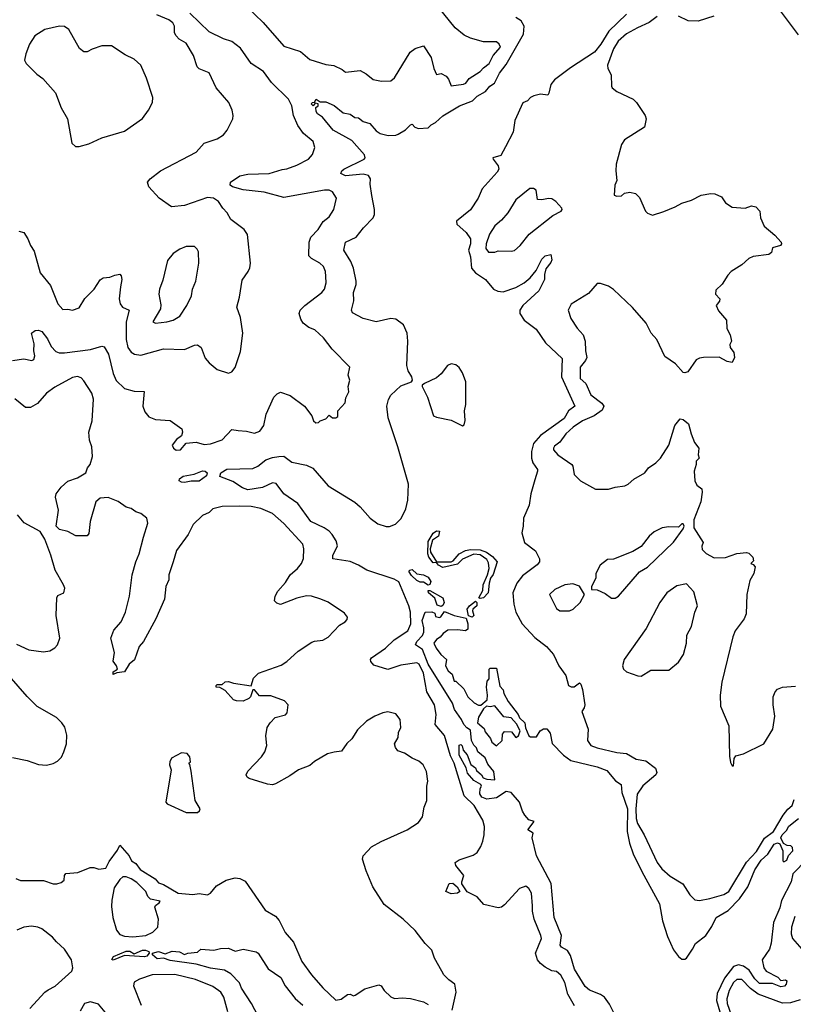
# Model space of a CAD drawing. Extents: x 1954678 to 2060275, y 904822 to 1016299.
# Tile 125 of 256: x 2029849 to 2034612, y 934421 to 940485. Entities that reach past the tile are written whole.
import ezdxf

# ---------------------------------------------------------------- set-up
doc = ezdxf.new("R2010")
doc.units = 0

msp = doc.modelspace()

# ---------------------------------------------------------------- linework, layer by layer
at = {"layer": '0CON20XD'}
for points in [[(2034645, 940392.5), (2034485, 940608)], [(2029805, 938385.8), (2029875, 938395.7), (2029923.9, 938386.1), (2029937, 938393), (2029942.5, 938415), (2029935.8, 938445.8), (2029938.8, 938488.8), (2029922.5, 938555), (2029945, 938570), (2029965, 938573.3), (2029985, 938563.8), (2030020.2, 938520.2), (2030042.6, 938472.6), (2030071.3, 938441.3), (2030092.6, 938432.6), (2030125, 938433.3), (2030285, 938452.7), (2030355, 938474.4), (2030370.2, 938470.2), (2030395.3, 938425), (2030424.2, 938305), (2030443.5, 938263.5), (2030495, 938213.1), (2030555, 938197.1), (2030615.8, 938195), (2030606.9, 938105), (2030620.7, 938070.7), (2030645, 938038.8), (2030685, 938022), (2030775, 938016), (2030848, 937965), (2030852, 937945), (2030845, 937922.5), (2030815, 937900), (2030787.5, 937865), (2030796.7, 937845), (2030813.2, 937833.2), (2030840, 937835), (2030875, 937876), (2030935, 937883.1), (2030985, 937869.4), (2031025, 937873.3), (2031095, 937898.1), (2031155, 937960), (2031195, 937954.3), (2031245, 937950.8), (2031295, 937939.2), (2031328.3, 937951.7), (2031351.9, 937985), (2031367.8, 938055), (2031415, 938160), (2031435, 938181.2), (2031455, 938190), (2031515, 938171.2), (2031602, 938105), (2031648.8, 938045), (2031657.5, 938015), (2031672.3, 938002.3), (2031690, 938005), (2031700, 938015), (2031735, 938027.5), (2031755, 938050), (2031775, 938033.3), (2031796.4, 938033.6), (2031808.8, 938041.2), (2031807.5, 938075), (2031852.5, 938125), (2031857.5, 938155), (2031876.4, 938193.6), (2031872.5, 938225), (2031882.5, 938265), (2031872.5, 938295), (2031882.5, 938345), (2031772.5, 938455), (2031720, 938525), (2031665.8, 938575), (2031629.8, 938589.8), (2031595.6, 938615.6), (2031580.4, 938640.4), (2031570.6, 938675), (2031575.8, 938695), (2031605, 938725.7), (2031708.8, 938805), (2031726.2, 938825), (2031736, 938865), (2031734.2, 938904.2), (2031731.2, 938935), (2031720, 938965), (2031697.5, 938985), (2031645, 939013.8), (2031630.5, 939030.5), (2031631.9, 939115), (2031642.2, 939145), (2031687.6, 939192.4), (2031718, 939242), (2031755, 939271.5), (2031783.8, 939315), (2031798.9, 939385), (2031775.8, 939425), (2031755, 939434.4), (2031725, 939435.5), (2031475, 939390), (2031355, 939422.9), (2031225, 939438), (2031158.8, 939455), (2031144.4, 939465), (2031148, 939485), (2031205, 939523.1), (2031255, 939533.5), (2031385, 939537.5), (2031465, 939562.5), (2031495, 939565.6), (2031555, 939588.6), (2031628, 939625), (2031652.5, 939655), (2031667.3, 939697.3), (2031655.8, 939735), (2031597.1, 939785), (2031562.7, 939832.7), (2031535.7, 939895.7), (2031524.7, 939955), (2031504.1, 939995), (2031399.1, 940099.1), (2031350.9, 940165), (2031274.4, 940214.4), (2031209.5, 940309.5), (2031155, 940351.5), (2031105, 940366.8), (2031015, 940411.2), (2030895.9, 940525.9)], [(2029845, 939181.8), (2029873.9, 939173.9), (2029900, 939135), (2029915, 939093.3), (2029938.7, 939058.7), (2029976, 938925), (2030038.3, 938848.3), (2030083.8, 938735), (2030115, 938700), (2030145, 938702.5), (2030175, 938696.7), (2030215, 938710), (2030251.2, 938768.8), (2030308.8, 938825), (2030345, 938883.3), (2030364.2, 938895.8), (2030405, 938899.2), (2030435, 938912.5), (2030466.8, 938916.8), (2030475, 938907.5), (2030477.8, 938885), (2030470.3, 938839.7), (2030461.5, 938765), (2030467.8, 938735), (2030481.4, 938715), (2030524.3, 938695), (2030505.4, 938625), (2030504.7, 938515), (2030514.6, 938465), (2030536.4, 938436.4), (2030555.7, 938424.3), (2030595, 938418.1), (2030735, 938458.5), (2030865, 938453.6), (2030925, 938480.8), (2030945, 938482), (2030967, 938467), (2030990.3, 938400.3), (2031015, 938371.2), (2031065, 938331.2), (2031135, 938308), (2031155, 938316), (2031175, 938342.5), (2031208.3, 938441.7), (2031222.5, 938555), (2031209.8, 938649.8), (2031186, 938715), (2031202, 938775), (2031218.3, 938881.7), (2031256, 938935), (2031266.4, 938956.4), (2031270, 938985), (2031251.7, 939161.7), (2031232, 939192), (2031149.2, 939255), (2031127.1, 939295), (2031099.4, 939325), (2031074.2, 939365), (2031043.3, 939385), (2031005, 939389.1), (2030865, 939340.4), (2030785, 939332.5), (2030707.1, 939385), (2030644.8, 939454.8), (2030636, 939485), (2030652, 939505), (2030716.2, 939555), (2030935, 939670), (2030985, 939723.8), (2031065, 939751.2), (2031103.3, 939775), (2031126.2, 939805), (2031161.2, 939875), (2031164, 939895), (2031157.1, 939927.1), (2031136.2, 939975), (2031060, 940065), (2031015, 940157.5), (2030955, 940181.9), (2030941.1, 940195), (2030919.1, 940265), (2030875, 940340), (2030831.2, 940365), (2030812.5, 940385), (2030803.3, 940405), (2030802.2, 940445), (2030791.9, 940465), (2030768, 940485), (2030694, 940514)], [(2031245, 940566), (2031347.8, 940467.8), (2031475, 940322.5), (2031578.9, 940288.9), (2031635, 940240), (2031735, 940210), (2031783.4, 940203.4), (2031835, 940178), (2031855, 940161.2), (2031945, 940172), (2031981.7, 940151.7), (2032025, 940116), (2032076.1, 940106.1), (2032135, 940108), (2032157, 940127), (2032252.9, 940285), (2032285, 940308.1), (2032335, 940323.3), (2032383, 940253), (2032399.2, 940185), (2032415, 940147.5), (2032445, 940153.3), (2032475, 940136.2), (2032489.1, 940119.1), (2032505, 940077.5), (2032582.5, 940087.5), (2032596.2, 940095), (2032617, 940123), (2032684, 940165), (2032705, 940189.2), (2032740.6, 940215), (2032764.2, 940265), (2032808.6, 940315), (2032800.8, 940335), (2032785, 940348.9), (2032705, 940349.4), (2032625, 940371.1), (2032585, 940390.6), (2032531.2, 940435), (2032425, 940563.3)], [(2033585, 940520), (2033475.7, 940414.3), (2033427, 940335), (2033388.4, 940285), (2033240.5, 940189.5), (2033141.2, 940115), (2033119.2, 940085), (2033107.9, 940032.1), (2033100, 940020), (2033055, 940025.7), (2033015, 940016.8), (2032994.5, 940005.5), (2032975.5, 939984.5), (2032946.6, 939973.4), (2032898.1, 939865), (2032888.5, 939791.5), (2032841.2, 939701.2), (2032812.1, 939647.9), (2032763.3, 939635), (2032764, 939625), (2032796.2, 939585), (2032798.7, 939565), (2032790, 939545), (2032697.5, 939442.5), (2032672.7, 939385), (2032625, 939314.6), (2032539.6, 939245), (2032541.2, 939225), (2032599.1, 939175), (2032624.2, 939135), (2032625.7, 939104.3), (2032612.4, 939065), (2032625.4, 939025), (2032631.5, 938955), (2032655, 938925.2), (2032718, 938885), (2032766.2, 938825), (2032792.8, 938812.8), (2032825, 938808.3), (2032905, 938836.2), (2032954.8, 938865.2), (2032991.5, 938895), (2033029.6, 938940.4), (2033065, 939010.8), (2033085, 939031.1), (2033119.5, 939039.5), (2033125.3, 939005.3), (2033120.4, 938989.6), (2033089.7, 938950.3), (2033079.7, 938915), (2033079.7, 938885), (2033046, 938815), (2032947.7, 938725), (2032929.2, 938695), (2032927.8, 938675), (2032955.3, 938635), (2033028.2, 938578.2), (2033086.3, 938495), (2033188.7, 938398.7), (2033185.2, 938285), (2033266.6, 938105), (2033228.3, 938075), (2033202.2, 938027.8), (2033055, 937923.9), (2033012.5, 937875), (2032999.7, 937825), (2033001.3, 937785), (2033008.5, 937755), (2033037.1, 937715), (2033038.1, 937705), (2033020.2, 937650.2), (2032995.7, 937565), (2032986.5, 937495), (2032951.4, 937415), (2032950, 937365), (2032940, 937325), (2032957.3, 937265), (2033025, 937214.6), (2033049.4, 937165), (2033049.8, 937145), (2033035, 937126.6), (2032945, 937060), (2032909.6, 937015), (2032886.1, 936955), (2032890.8, 936885), (2032905, 936835.7), (2032942.3, 936765), (2033020.8, 936680.8), (2033093.7, 936623.7), (2033136.5, 936575), (2033168.1, 936505), (2033212.5, 936445), (2033227.5, 936385), (2033245, 936376.7), (2033263, 936377), (2033295, 936400), (2033305, 936392.5), (2033315, 936360), (2033328, 936265), (2033323.9, 936246.1), (2033310, 936225), (2033349.2, 936115), (2033346.2, 936045), (2033366.7, 936015), (2033405, 936000), (2033525, 935971.2), (2033585, 935966), (2033645, 935931.4), (2033705, 935920.9), (2033764.8, 935875), (2033771.2, 935848.8), (2033766.7, 935833.3), (2033685, 935766.5), (2033651.8, 935715), (2033642.3, 935625), (2033645.4, 935565), (2033653.8, 935535), (2033693.6, 935465), (2033775, 935293.3), (2033803.8, 935255), (2033855, 935210.8), (2033933.2, 935163.2), (2033975.7, 935095.7), (2034006.7, 935065), (2034035, 935059.2), (2034098.3, 935071.7)], [(2032465.3, 936075.3), (2032407.5, 936145), (2032412.7, 936205), (2032403, 936265), (2032355.8, 936345), (2032335, 936460), (2032309.6, 936515), (2032295, 936523.8), (2032195, 936509.4), (2032115, 936482.2), (2032030.5, 936510.5), (2032011.1, 936531.1), (2032009.2, 936545), (2032016.4, 936555), (2032102.1, 936615), (2032155, 936665.5), (2032238.8, 936721.2), (2032256.7, 936765), (2032254.7, 936835.3), (2032245, 936874.5), (2032183.2, 937023.2), (2032155, 937038.3), (2031985.7, 937095), (2031935.9, 937125.9), (2031885, 937147.5), (2031777.5, 937165), (2031777.5, 937185), (2031806.7, 937245), (2031798.5, 937275), (2031772.3, 937315), (2031754.5, 937335), (2031723.3, 937355), (2031642.1, 937395), (2031562.5, 937505), (2031475, 937565.3), (2031428.8, 937628.8), (2031405, 937631.6), (2031345, 937604.4), (2031255, 937590), (2031221, 937601), (2031161.7, 937641.7), (2031082.3, 937672.3), (2031088.4, 937695), (2031125, 937716.3), (2031285, 937721.4), (2031315, 937735.3), (2031365, 937773.3), (2031405, 937788.6), (2031445.8, 937794.2), (2031475, 937796.7), (2031525, 937760), (2031615, 937740.5), (2031655, 937723.4), (2031749.6, 937615), (2031912.9, 937512.9), (2031945.5, 937485), (2032006.7, 937415), (2032055, 937380), (2032105, 937364.4), (2032125.5, 937364.5), (2032162.9, 937377.1), (2032198.2, 937411.8), (2032226.8, 937473.2), (2032238.5, 937525), (2032242.2, 937625), (2032178.2, 937855), (2032117.4, 938032.6), (2032110.4, 938105), (2032120, 938145), (2032135, 938172.5), (2032195, 938230.6), (2032262.5, 938255), (2032267.5, 938265), (2032263.8, 938285), (2032241.7, 938321.7), (2032233.3, 938355), (2032239.6, 938505), (2032234.6, 938555), (2032213.2, 938605), (2032165, 938640), (2032135, 938645.4), (2032045, 938623.1), (2031965, 938644.5), (2031898.5, 938678.5), (2031892.5, 938695), (2031906, 938754), (2031904.2, 938805), (2031920.2, 938855), (2031920, 938875), (2031903.8, 938953.8), (2031888.1, 938995), (2031844.4, 939065.6), (2031854.4, 939115), (2031921.1, 939145), (2031966.2, 939203.8), (2032025.2, 939265), (2032032.9, 939285), (2032033.9, 939315), (2032017, 939403), (2032007, 939473), (2032009.4, 939505), (2031996, 939525), (2031965, 939532.7), (2031855, 939523), (2031826.8, 939536.8), (2031831.9, 939555), (2031845, 939564.5), (2031970.8, 939625), (2031976.9, 939635), (2031971.7, 939651.7), (2031895, 939741.1), (2031778.9, 939805), (2031714.5, 939884.5), (2031683.8, 939905), (2031675, 939920), (2031672.5, 939945), (2031686.2, 939953.8), (2031686.7, 939966.7), (2031668.3, 939971.7), (2031656.4, 939953.6), (2031644.2, 939965.8), (2031652.5, 939975), (2031663.8, 939976.2), (2031675, 939995.6), (2031698.8, 939978.8), (2031735, 939979.1), (2031785, 939957.3), (2031841.8, 939911.8), (2031885, 939902.8), (2031913.1, 939883.1), (2031935, 939880.8), (2031965, 939858.9), (2032005, 939845.5), (2032045, 939801.2), (2032069.2, 939785), (2032118.3, 939771.7), (2032165, 939772.9), (2032179.8, 939780.2), (2032225, 939807.1), (2032255, 939837.8), (2032265, 939840.8), (2032283.1, 939823.1), (2032304.5, 939814.5), (2032365, 939818.8), (2032381.9, 939838.1), (2032408.5, 939851.5), (2032455, 939893.8), (2032556.4, 939955), (2032636.2, 939985), (2032665, 940014.2), (2032718.1, 940041.9), (2032743.9, 940076.1), (2032771.9, 940095), (2032803.6, 940155), (2032845, 940209.5), (2032950.2, 940395), (2032954.7, 940445), (2032937, 940477), (2032905, 940497.9)], [(2033773.8, 940505), (2033725, 940467.5), (2033654, 940434), (2033585, 940397.8), (2033535, 940353.1), (2033504.6, 940305), (2033467.5, 940205), (2033470, 940185), (2033490, 940145), (2033492.5, 940075), (2033497.5, 940065), (2033525, 940043.3), (2033626.2, 939995), (2033646.7, 939975), (2033700, 939895), (2033706.7, 939875), (2033696.4, 939823.6), (2033572.5, 939745), (2033554.2, 939715.8), (2033522, 939595), (2033518.8, 939555), (2033526.7, 939495), (2033513.3, 939465), (2033510, 939405), (2033525, 939397.5), (2033555, 939400), (2033573, 939417), (2033605, 939422.5), (2033640, 939415), (2033665, 939390), (2033703.3, 939305), (2033715, 939293.8), (2033745, 939282), (2033815, 939302.9), (2033885, 939331.4), (2033925, 939355.8), (2033985.8, 939374.2), (2034045, 939404.2), (2034105, 939413.8), (2034128.3, 939411.7), (2034170, 939395), (2034195, 939357.5), (2034235, 939330), (2034315, 939323.8), (2034355, 939338.8), (2034381.7, 939331.7), (2034405.9, 939305.9), (2034410, 939265), (2034432.7, 939212.7), (2034497.7, 939157.7), (2034537.5, 939115), (2034540, 939105), (2034532.5, 939095), (2034485, 939080), (2034478.3, 939051.7), (2034461.7, 939038.3), (2034365, 939026.2), (2034337.5, 939015), (2034295.8, 938974.2), (2034230, 938935), (2034208.3, 938911.7), (2034173.9, 938856.1), (2034135, 938820), (2034133.8, 938795), (2034160, 938765), (2034158.3, 938751.7), (2034137.5, 938725), (2034152.7, 938692.7), (2034200, 938635), (2034204, 938584), (2034223.9, 938543.9), (2034232.5, 938505), (2034222.5, 938485), (2034223.8, 938465), (2034246.7, 938435), (2034250, 938405), (2034235, 938373.3), (2034205, 938380), (2034156.1, 938406.1), (2034060, 938405), (2034035, 938401.2), (2034015, 938390), (2033963, 938317), (2033945, 938310), (2033935, 938312.5), (2033887.5, 938365), (2033820.7, 938410.7), (2033771.2, 938515), (2033738, 938555), (2033706.2, 938616.2), (2033622.9, 938712.9), (2033505, 938823.3), (2033475, 938843.3), (2033425, 938861.2), (2033405, 938861.2), (2033350.5, 938799.5), (2033245, 938732.5), (2033226.7, 938695), (2033243.3, 938645), (2033282, 938585), (2033318.8, 938545), (2033331.4, 938505), (2033331.9, 938445), (2033340.5, 938405), (2033333.1, 938386.9), (2033300, 938345), (2033299.4, 938275), (2033335.8, 938245), (2033365, 938174), (2033432.5, 938122.5), (2033446, 938105), (2033435, 938080.8), (2033385.8, 938044.2), (2033314, 938015), (2033256.9, 937975), (2033212.7, 937935), (2033175, 937882.5), (2033141.7, 937858.3), (2033135.7, 937845), (2033136.2, 937835), (2033162, 937805), (2033248.8, 937745), (2033255.8, 937735), (2033264.1, 937684.1), (2033302.5, 937645), (2033395, 937593.3), (2033475, 937593.8), (2033515, 937606), (2033575, 937614.2), (2033595, 937624.2), (2033631.2, 937655), (2033698, 937695), (2033720, 937725), (2033766.7, 937755), (2033793.8, 937785), (2033846.2, 937865), (2033883.8, 937985), (2033915, 938027.5), (2033935, 938023.3), (2033967.5, 937995), (2033982.5, 937935), (2034005, 937880), (2034030, 937845), (2034026.7, 937805), (2034032.5, 937785), (2034013.3, 937765), (2034013.3, 937745), (2034001.2, 937705), (2034006.7, 937645), (2034018.3, 937618.3), (2034050, 937595), (2034051.2, 937575), (2034043.3, 937515), (2034000, 937405), (2034000, 937355), (2034057.5, 937265), (2034048.3, 937241.7), (2034051.7, 937221.7), (2034075, 937197.5), (2034125, 937170), (2034195, 937172.5), (2034265, 937196.7), (2034325, 937203.3), (2034338.3, 937198.3), (2034362.5, 937175), (2034367, 937153), (2034350, 937135), (2034365, 937130), (2034376.7, 937115), (2034368.8, 937075), (2034345, 937030), (2034325.8, 936945), (2034322.5, 936825), (2034310, 936795), (2034255, 936720), (2034240, 936685), (2034171.4, 936405), (2034162, 936325), (2034163.6, 936256.4), (2034216.2, 936135), (2034219.3, 935949.3), (2034225, 935910), (2034235, 935890), (2034245, 935890), (2034248.8, 935935), (2034259.2, 935950.8), (2034305, 935963.1), (2034430, 936025), (2034486.2, 936115), (2034498.6, 936195), (2034487.5, 936265), (2034489.2, 936315), (2034500.4, 936345), (2034515, 936361.2), (2034545, 936374.6), (2034625, 936380)], [(2034123.6, 940506.4), (2034026.4, 940476.4), (2033965, 940478.8), (2033905, 940507.5)], [(2030193, 939703), (2030215, 939703.3), (2030275, 939721.2), (2030355, 939758), (2030495, 939798.8), (2030605, 939876.7), (2030642.7, 939927.3), (2030666.2, 939975), (2030668.8, 940005), (2030630.8, 940125), (2030595.7, 940205), (2030555, 940242), (2030498.8, 940268.8), (2030415, 940323.3), (2030355, 940323.8), (2030296.1, 940303.9), (2030265, 940286.2), (2030245, 940286.2), (2030217, 940307), (2030152, 940425), (2030125, 940442.5), (2030095, 940444.2), (2030005, 940424), (2029943.3, 940385), (2029908.8, 940335), (2029886.7, 940275), (2029880, 940235), (2029890, 940215), (2029955, 940148.8), (2029992.7, 940122.7), (2030070, 940035), (2030105, 939942.5), (2030144.1, 939874.1), (2030171.2, 939725), (2030193, 939703)], [(2032775, 939054), (2032795, 939061.2), (2032875, 939058.8), (2032895.7, 939064.3), (2032931.2, 939095), (2032985.8, 939164.2), (2033131.2, 939278.8), (2033182.5, 939305), (2033190, 939315), (2033186.7, 939325), (2033150.6, 939365), (2033125, 939380.8), (2033105, 939384.5), (2033065, 939375.5), (2033037.5, 939377.5), (2033028.5, 939435), (2033013.3, 939445), (2032991.2, 939445), (2032903.3, 939375), (2032853.8, 939295), (2032815, 939250), (2032774.2, 939215.8), (2032742, 939165), (2032721.4, 939105), (2032718.6, 939075), (2032735, 939054.2), (2032775, 939054)], [(2030685.7, 938615.7), (2030755, 938623.1), (2030794, 938635), (2030835, 938658.6), (2030878.9, 938725), (2030907.8, 938785), (2030914.3, 938825), (2030934.1, 938874.1), (2030952.2, 938985), (2030950, 939055), (2030942.4, 939072.4), (2030925, 939087.5), (2030875, 939088.5), (2030835, 939071.9), (2030794.2, 939045), (2030759.1, 939000.9), (2030729.8, 938880.2), (2030709.4, 938825), (2030705.6, 938795), (2030718.1, 938728.1), (2030715.3, 938705), (2030670, 938625), (2030685.7, 938615.7)], [(2032575, 937984.3), (2032585, 937990), (2032592.6, 938017.4), (2032587.8, 938075), (2032595.3, 938115), (2032595.3, 938255), (2032575, 938309.2), (2032555, 938341.9), (2032535, 938359.1), (2032505, 938365.6), (2032484.3, 938355), (2032445, 938304.2), (2032415, 938279.2), (2032342.5, 938245), (2032327.5, 938235), (2032326.7, 938225), (2032360.8, 938160.8), (2032397.5, 938045), (2032415, 938036.5), (2032505, 938019.1), (2032575, 937984.3)], [(2032512.5, 934385), (2032537.5, 934495), (2032527.5, 934545), (2032490.7, 934570.7), (2032461.7, 934601.7), (2032448.8, 934625), (2032403.3, 934705), (2032386.7, 934755), (2032346.7, 934795), (2032283.8, 934875), (2032211.2, 934945), (2032092.5, 935035), (2032022.9, 935145), (2031982.4, 935242.4), (2031960.8, 935315), (2031964.2, 935335.8), (2032015, 935390.8), (2032075, 935424.3), (2032235.5, 935494.5), (2032305, 935541.2), (2032328.8, 935575), (2032340, 935635), (2032356, 935675), (2032356, 935765), (2032362, 935795), (2032354, 935855), (2032334, 935895), (2032307.8, 935917.8), (2032265, 935936.7), (2032217.9, 935967.9), (2032177.5, 935982.5), (2032162.3, 936002.3), (2032156.2, 936025), (2032179.2, 936065), (2032182.5, 936095), (2032195.8, 936125), (2032192, 936175), (2032165, 936210), (2032115, 936221.2), (2032085, 936215.8), (2032035, 936195.8), (2031983.8, 936165), (2031928.3, 936111.7), (2031894.1, 936055.9), (2031863.2, 936026.8), (2031830.9, 935979.1), (2031785, 935974.4), (2031745, 935962.5), (2031663.7, 935916.3), (2031635, 935890.5), (2031565, 935864.4), (2031512.8, 935827.2), (2031425, 935779.2), (2031405, 935772.9), (2031375, 935775.8), (2031262.3, 935812.3), (2031250, 935820), (2031243.3, 935835), (2031255, 935856.7), (2031338, 935945), (2031358, 935975), (2031370, 936015), (2031364, 936075), (2031373.8, 936125), (2031391.2, 936155), (2031423.2, 936186.8), (2031485, 936204.2), (2031497.1, 936215), (2031502.5, 936265), (2031480.7, 936290.7), (2031395, 936320), (2031325, 936321.2), (2031295, 936357.5), (2031285, 936357.5), (2031270, 936315), (2031260, 936305), (2031225, 936287.5), (2031185, 936289.2), (2031165, 936296.7), (2031113.6, 936353.6), (2031081.7, 936371.7), (2031060, 936375), (2031060, 936385), (2031065, 936390), (2031095, 936390), (2031114.1, 936405.9), (2031135, 936408.8), (2031165, 936398.8), (2031275, 936382.5), (2031289.7, 936430.3), (2031319.8, 936460.2), (2031459.8, 936510.2), (2031495, 936532.5), (2031564.4, 936595.6), (2031648.8, 936651.2), (2031665, 936658), (2031715, 936662.5), (2031747.9, 936682.1), (2031817.5, 936755), (2031853, 936777), (2031865, 936790), (2031867.5, 936805), (2031849.3, 936829.3), (2031748.3, 936898.3), (2031702.5, 936915), (2031645, 936934.4), (2031615.5, 936935.5), (2031555, 936921.5), (2031455, 936883.8), (2031431.7, 936891.7), (2031417.5, 936905), (2031422, 936935), (2031438, 936965), (2031485, 937018), (2031514, 937066), (2031560, 937105), (2031585, 937136.2), (2031595.7, 937165.7), (2031599.2, 937225), (2031592, 937255), (2031475, 937382.5), (2031405, 937443.1), (2031334.5, 937474.5), (2031275, 937486.8), (2031205, 937488.2), (2031095, 937485.7), (2031038.2, 937471.8), (2031015, 937448.9), (2030975, 937432.2), (2030917.8, 937375), (2030887.3, 937315), (2030815, 937215.6), (2030793.5, 937146.5), (2030768.5, 937065), (2030766.9, 937035), (2030749.1, 936995), (2030741.1, 936915), (2030686.9, 936795), (2030610.8, 936655), (2030585.7, 936624.3), (2030557, 936543), (2030524, 936515), (2030495, 936467.5), (2030448.3, 936461.7), (2030425, 936452.5), (2030425, 936467.5), (2030452.5, 936485), (2030446.2, 936505), (2030423.9, 936533.9), (2030432.3, 936587.7), (2030410, 936675), (2030428.8, 936725), (2030474.5, 936775.5), (2030501.8, 936835), (2030524.6, 936935), (2030540.9, 937065), (2030563.8, 937145), (2030585.4, 937195), (2030612.5, 937297.5), (2030637.5, 937385), (2030632.9, 937415), (2030595, 937442.9), (2030564.1, 937454.1), (2030535, 937473.5), (2030505, 937482.2), (2030455, 937516.9), (2030395, 937541.9), (2030345, 937538.1), (2030317.5, 937515), (2030284.3, 937395), (2030275, 937320), (2030265, 937306.7), (2030195, 937305.8), (2030145, 937332.9), (2030095, 937344.2), (2030074.8, 937365), (2030087.8, 937465), (2030070.6, 937545), (2030074.4, 937565), (2030105, 937606), (2030145, 937642), (2030206.3, 937663.7), (2030256.7, 937695), (2030266.7, 937725), (2030282.5, 937745), (2030296.7, 937795), (2030293.8, 937855), (2030280, 937895), (2030274.2, 937945), (2030295.4, 938014.6), (2030303, 938147), (2030294, 938185), (2030245, 938260.8), (2030228.6, 938278.6), (2030205, 938286.7), (2030175, 938281.1), (2030065, 938220.9), (2030015.4, 938185), (2029958.7, 938121.3), (2029915, 938097.1), (2029885, 938096.2), (2029819.2, 938149.2)], [(2030865, 937634.5), (2030845, 937636.5), (2030831.4, 937645), (2030832.9, 937657.1), (2030855, 937673.2), (2030924.1, 937685.9), (2030975, 937706.8), (2030990.8, 937705), (2031003.6, 937695), (2030998.5, 937675), (2030955, 937643.1), (2030905, 937643.1), (2030865, 937634.5)], [(2029829.8, 936639.8), (2029905, 936603.5), (2029995, 936590.6), (2030035, 936598.6), (2030065, 936615.8), (2030082.5, 936635), (2030095.6, 936675), (2030074.5, 936814.5), (2030078.1, 936925), (2030085, 936939.2), (2030121.2, 936955), (2030127, 936983), (2030120, 937005), (2030068, 937095), (2030042, 937188), (2030004.4, 937285), (2029975, 937332.9), (2029876.4, 937386.4), (2029835.8, 937435)], [(2033515, 936921.2), (2033536, 936935), (2033665, 937084), (2033715, 937114), (2033875, 937267.5), (2033935, 937350), (2033940, 937365), (2033935, 937380), (2033925, 937380), (2033905, 937360), (2033845, 937362.5), (2033804.2, 937355.8), (2033755, 937330), (2033725, 937303.3), (2033675, 937241.2), (2033625, 937208.8), (2033505, 937162.5), (2033469.1, 937160.9), (2033423.3, 937125), (2033397.5, 937075), (2033396.7, 937045), (2033370, 936995), (2033370, 936975), (2033405, 936972.5), (2033455, 936950), (2033492.3, 936922.3), (2033515, 936921.2)], [(2032685, 936920), (2032676.7, 936925), (2032700.9, 936969.1), (2032703.6, 937005), (2032730, 937065), (2032739.1, 937105), (2032735, 937140), (2032725, 937160.6), (2032685, 937190), (2032645, 937192.7), (2032575, 937162.7), (2032545, 937131.8), (2032455, 937111.1), (2032427.1, 937125), (2032415, 937142.5), (2032395, 937139.4), (2032369.1, 937175), (2032363.2, 937195), (2032365, 937271.2), (2032395, 937321.5), (2032415, 937336.5), (2032434, 937334), (2032427.1, 937305), (2032390, 937280), (2032377.1, 937225), (2032379.5, 937205), (2032415.9, 937145.9), (2032505, 937145.5), (2032517.8, 937152.2), (2032555, 937194.4), (2032594.5, 937215.5), (2032625, 937222.5), (2032685, 937220), (2032724.2, 937205), (2032759.6, 937179.6), (2032790, 937145), (2032765, 937067.5), (2032747.3, 937045), (2032739.3, 937015), (2032733.8, 936955), (2032705, 936924.4), (2032685, 936920)], [(2032365, 937002), (2032335, 937020.6), (2032315, 937021.5), (2032295, 937030.9), (2032262, 937062), (2032248.1, 937085), (2032248.8, 937095), (2032265, 937097.8), (2032295, 937071.9), (2032335.4, 937065.4), (2032365, 937052.2), (2032381.2, 937025), (2032375, 937005.8), (2032365, 937002)], [(2033235, 936843.3), (2033257.5, 936855), (2033300, 936895), (2033327.5, 936945), (2033296.4, 936996.4), (2033255, 937010), (2033205, 937003.3), (2033145, 936976), (2033111.2, 936945), (2033155, 936857.5), (2033175, 936843.3), (2033235, 936843.3)], [(2033675, 936442.5), (2033735, 936478), (2033845, 936478), (2033905, 936528.8), (2033935.4, 936574.6), (2033954, 936645), (2033957.5, 936695), (2033985, 936747.5), (2034005.7, 936835), (2034022.5, 936875), (2034000.7, 936960.7), (2033955, 937010), (2033895, 936998.8), (2033834, 936955), (2033790.8, 936895), (2033706, 936735), (2033571.2, 936545), (2033560, 936505), (2033567.5, 936485), (2033585, 936467.5), (2033655, 936443.3), (2033675, 936442.5)], [(2032445, 936870.8), (2032419.7, 936879.7), (2032405, 936921.2), (2032366.7, 936955), (2032365, 936970), (2032375, 936970), (2032454.4, 936925), (2032463.3, 936895), (2032455, 936876), (2032445, 936870.8)], [(2032635, 936804.2), (2032612.9, 936812.9), (2032604.4, 936855), (2032618.1, 936875), (2032655, 936902.9), (2032664.2, 936895), (2032664.2, 936875.8), (2032640, 936855), (2032636.2, 936845), (2032645.6, 936815), (2032635, 936804.2)], [(2033535, 934314.5), (2033481.1, 934421.1), (2033449.3, 934465), (2033425, 934481.6), (2033357.6, 934507.6), (2033330.2, 934530.2), (2033265, 934637.5), (2033240.9, 934720.9), (2033222.3, 934752.3), (2033185, 934772.5), (2033177.1, 934785), (2033184.7, 934845), (2033140.8, 934955), (2033121.1, 935165), (2033031.9, 935335), (2033003.8, 935445), (2033010, 935475), (2032977.5, 935495), (2033015.9, 935545.9), (2032985, 935556.7), (2032960, 935585), (2032945, 935610), (2032927.1, 935665), (2032875, 935725.6), (2032845, 935730.8), (2032785, 935692.4), (2032725, 935684.8), (2032695, 935695.6), (2032682.6, 935717.4), (2032685, 935750), (2032692.5, 935765), (2032687.5, 935775), (2032645, 935798.8), (2032606.2, 935845), (2032597.7, 935877.7), (2032555, 935954.3), (2032554.2, 936015.8), (2032565, 936020), (2032573.3, 936013.3), (2032580, 935985), (2032605, 935957.5), (2032627.5, 935897.5), (2032655, 935877.5), (2032661.2, 935861.2), (2032692.5, 935835), (2032702.5, 935815), (2032725, 935807.1), (2032775, 935803.3), (2032768.2, 935855), (2032730.6, 935900.6), (2032715, 935938.8), (2032669.2, 935975), (2032661.2, 936001.2), (2032645, 936017.5), (2032631.2, 936045), (2032625, 936110), (2032602.7, 936122.7), (2032583.3, 936143.3), (2032569.2, 936175), (2032525.9, 936235.9), (2032514, 936275), (2032363.9, 936515), (2032329.2, 936605), (2032286.5, 936635), (2032295.4, 936655), (2032328.8, 936691.2), (2032337.3, 936712.7), (2032338.5, 936738.5), (2032327.1, 936785), (2032345, 936836.7), (2032387, 936837), (2032405, 936830), (2032410, 936810), (2032433.8, 936803.8), (2032443, 936807), (2032465, 936840.8), (2032524.3, 936815.7), (2032598.1, 936798.1), (2032608.6, 936765), (2032608.8, 936731.2), (2032595, 936720.8), (2032545, 936726.8), (2032485, 936724.2), (2032456.7, 936705), (2032438.8, 936681.2), (2032415, 936668), (2032398.8, 936645), (2032412.5, 936615), (2032442.9, 936575), (2032476.7, 936545), (2032472, 936505), (2032487.5, 936475), (2032512.5, 936455), (2032525, 936410), (2032535, 936410), (2032583, 936363), (2032607.5, 936315), (2032647, 936277), (2032675, 936262.5), (2032687.5, 936262.5), (2032727.5, 936295), (2032730, 936325), (2032723.3, 936375), (2032728.3, 936411.7), (2032740, 936425), (2032740, 936485), (2032745, 936490), (2032785, 936490), (2032805, 936380), (2032827, 936357), (2032830, 936335), (2032856.7, 936285), (2032918.8, 936205), (2032926.7, 936185), (2032960, 936155), (2032963, 936123), (2032983.6, 936073.6), (2032995, 936067.5), (2033031.7, 936068.3), (2033054.4, 936105.6), (2033075, 936117.1), (2033095, 936118.1), (2033115, 936090), (2033127.5, 936027.5), (2033197.5, 935955), (2033242.6, 935922.6), (2033405, 935882.8), (2033465, 935860.2), (2033516.7, 935796.7), (2033552.1, 935775), (2033557.3, 935725), (2033590.8, 935625), (2033590, 935485), (2033603.3, 935413.3), (2033626.8, 935346.8), (2033679.2, 935239.2), (2033789.5, 935039.5), (2033807.6, 934935), (2033837.3, 934837.3), (2033875, 934757.1), (2033905.7, 934715), (2033925, 934699.4), (2033945, 934699.2), (2033954.4, 934705.6), (2033991.2, 934761.2), (2034010, 934795), (2034074.2, 934845), (2034111.1, 934898.9), (2034137.5, 934955), (2034212, 934998), (2034280.3, 935069.7), (2034332.7, 935145), (2034375, 935249.4), (2034415, 935308.7), (2034454.7, 935345), (2034495, 935406.2), (2034515.8, 935415.8), (2034529.6, 935409.6), (2034547.1, 935365), (2034547.5, 935305), (2034555, 935297.5), (2034572.3, 935307.7), (2034583.6, 935336.4), (2034608.8, 935365), (2034606.4, 935386.4), (2034596.7, 935396.7), (2034575, 935399.2), (2034551.5, 935411.5), (2034536.1, 935445), (2034543.4, 935465), (2034569.7, 935490.3), (2034585, 935518.6), (2034643.5, 935565)], [(2029805, 935940.8), (2029895, 935922), (2029965, 935898), (2030015, 935894.2), (2030055, 935904), (2030081.7, 935918.3), (2030106.6, 935943.4), (2030122, 935975), (2030137.1, 936025), (2030139.1, 936079.1), (2030126.6, 936126.6), (2030109.2, 936155), (2030075, 936186.9), (2029956.2, 936255), (2029895, 936315.7), (2029785, 936442.9)], [(2032785, 936012.5), (2032820, 936045), (2032822.5, 936085), (2032835, 936100), (2032878.3, 936098.3), (2032905, 936063.3), (2032920, 936075), (2032930, 936105), (2032908.3, 936148.3), (2032876.1, 936186.1), (2032830.8, 936190.8), (2032775, 936258), (2032745, 936252.5), (2032723, 936257), (2032705, 936240), (2032675, 936188.8), (2032668.1, 936155), (2032708.8, 936118.8), (2032715, 936098.8), (2032747.5, 936057.5), (2032756.7, 936035), (2032785, 936012.5)], [(2033265, 934411.9), (2033225, 934483.3), (2033205.3, 934555), (2033180.1, 934600.1), (2033155, 934622.1), (2033125, 934626.9), (2033085, 934648.5), (2033055, 934671.2), (2033037.3, 934695), (2033024.2, 934735.8), (2033061.5, 934825), (2033058.5, 934845), (2033017.2, 934945), (2033006.8, 934995), (2033007.6, 935027.6), (2033001.1, 935105), (2032985, 935134), (2032965, 935148.8), (2032925.6, 935134.4), (2032835, 935033.8), (2032815, 935018.8), (2032795, 935014), (2032707.5, 935035), (2032665, 935083.3), (2032604.3, 935114.3), (2032572.4, 935162.4), (2032570.6, 935175), (2032584.2, 935215), (2032534, 935275), (2032531.2, 935295), (2032555, 935310.6), (2032641.7, 935338.3), (2032665, 935355.8), (2032688.3, 935391.7), (2032700.9, 935425), (2032710, 935465), (2032710.6, 935515), (2032700.8, 935555), (2032647.5, 935645), (2032586.6, 935705), (2032524.1, 935905), (2032501.6, 935951.6), (2032465.3, 936075.3)], [(2030945, 935602.5), (2030957, 935613), (2030960, 935625), (2030930, 935675), (2030906.1, 935856.1), (2030897.5, 935897.5), (2030890, 935905), (2030900, 935915), (2030897.5, 935945), (2030880, 935965), (2030845, 935970), (2030785, 935936.7), (2030773.3, 935915), (2030772.5, 935895), (2030782.5, 935865), (2030750, 935665), (2030757.5, 935655), (2030875, 935602.5), (2030945, 935602.5)], [(2034098.3, 935071.7), (2034185, 935096.1), (2034216, 935115), (2034323.5, 935296.5), (2034385, 935361.2), (2034435.8, 935444.2), (2034490.5, 935485), (2034549.8, 935585), (2034578.3, 935621.7), (2034605.6, 935644.4), (2034618.6, 935681.4)], [(2029825.4, 935195.4), (2029855, 935183.5), (2029995, 935182.9), (2030055, 935162.5), (2030077.6, 935162.4), (2030105, 935170), (2030122.5, 935185), (2030126.2, 935215), (2030134.5, 935225.5), (2030207, 935233), (2030283.6, 935263.6), (2030305, 935263.8), (2030337.3, 935252.7), (2030380.7, 935259.3), (2030399.8, 935300.2), (2030450.7, 935369.3), (2030465, 935400), (2030523.3, 935335), (2030537.5, 935305), (2030565, 935287.5), (2030591.2, 935251.2), (2030683, 935193), (2030705, 935168.8), (2030735, 935158), (2030825, 935104.2), (2030915, 935096.7), (2030955, 935103.3), (2031005, 935095.6), (2031025, 935105.7), (2031060.1, 935149.9), (2031120, 935185), (2031175, 935200.5), (2031204.2, 935195.8)], [(2034695, 935312.2), (2034609.4, 935225), (2034599.7, 935175), (2034540.4, 935059.6), (2034530, 935015), (2034491.2, 934925), (2034475, 934796.7), (2034465, 934760), (2034420.9, 934695), (2034430.5, 934645), (2034444.7, 934624.7), (2034517.4, 934587.4), (2034535, 934566.7), (2034565, 934572), (2034572, 934565), (2034568.6, 934545), (2034558, 934532), (2034535, 934527.3), (2034485, 934549.2), (2034405, 934549), (2034375, 934578.6), (2034340.4, 934630.4), (2034306.3, 934656.3), (2034275.5, 934664.5), (2034245, 934654.1), (2034188.8, 934581.2), (2034143.1, 934486.9), (2034139.1, 934445), (2034160.9, 934375)], [(2030545.3, 934835.3), (2030625, 934844.7), (2030670, 934865), (2030700.5, 934895), (2030704.5, 934944.5), (2030681.3, 935018.7), (2030685, 935030), (2030708.8, 935045), (2030713.3, 935055), (2030655, 935068.1), (2030638.9, 935085), (2030626.4, 935116.4), (2030570.3, 935170.3), (2030535, 935193.8), (2030505.8, 935205.8), (2030485, 935206), (2030465, 935188.8), (2030431.9, 935138.1), (2030416.9, 935063.1), (2030414, 935024), (2030422.3, 934955), (2030445, 934876.7), (2030465, 934850.8), (2030495, 934839.5), (2030545.3, 934835.3)], [(2031204.2, 935195.8), (2031238.2, 935178.2), (2031360.3, 935000.3), (2031424.3, 934964.3), (2031446.8, 934936.8), (2031483.3, 934863.3), (2031535, 934802.5), (2031586, 934685), (2031645, 934602), (2031715, 934521.2), (2031795, 934446), (2031827.7, 934452.3), (2031868.3, 934481.7), (2031885, 934482.5), (2031905, 934473.3), (2031915, 934476.7), (2031975, 934516.2), (2032060.7, 934540.7), (2032073.9, 934533.9), (2032092.5, 934505), (2032135, 934467.5), (2032157, 934457), (2032205, 934461.2), (2032255, 934456.7), (2032335, 934436.7), (2032365, 934420)], [(2032505, 935101.9), (2032472.5, 935115), (2032493.3, 935165), (2032515.8, 935165.8), (2032543.3, 935145), (2032560, 935115), (2032545, 935104.4), (2032505, 935101.9)], [(2034620.8, 934960.8), (2034600.6, 934895), (2034600, 934855), (2034608, 934825), (2034665, 934761.2)], [(2029912.3, 934395), (2030004.3, 934495), (2030025, 934509.4), (2030067.8, 934532.2), (2030170, 934625), (2030176.7, 934645), (2030168.9, 934695), (2030125, 934759.5), (2030075.5, 934805), (2030052.2, 934835), (2029985.2, 934885.2), (2029962, 934895), (2029921.5, 934901.5), (2029875, 934896.4), (2029832, 934878)], [(2030425, 934693.3), (2030416.4, 934696.4), (2030426.2, 934715), (2030505, 934747.9), (2030527.9, 934747.9), (2030555, 934732.5), (2030605, 934753.4), (2030624.7, 934754.7), (2030644.2, 934745), (2030646.7, 934735), (2030633, 934717), (2030617.4, 934712.6), (2030495, 934720.6), (2030425, 934693.3)], [(2031338, 934308), (2031277.5, 934425), (2031215, 934520.8), (2031202.7, 934552.7), (2031148.8, 934608.8), (2031110.8, 934630.8), (2031025, 934643.5), (2030935, 934668.2), (2030775, 934691.5), (2030735, 934704.3), (2030695, 934700.8), (2030668, 934725), (2030666.7, 934735), (2030705, 934746.4), (2030745, 934731.2), (2030787.5, 934747.5), (2030833.8, 934743.8), (2030865, 934726.7), (2030885, 934736.7), (2030945, 934742.5), (2030965, 934761.2), (2031045, 934754.2), (2031085, 934764.4), (2031135, 934765.5), (2031175, 934748.8), (2031225, 934761.2), (2031305, 934744), (2031318, 934735), (2031379.8, 934639.8), (2031456.7, 934585), (2031483.5, 934535), (2031545, 934457.3), (2031593.1, 934415)], [(2031131.2, 934375), (2031105.8, 934465), (2031087.1, 934495), (2031039.5, 934529.5), (2030932.6, 934572.6), (2030805, 934603.3), (2030665, 934601.8), (2030586, 934575), (2030555, 934557.5), (2030549.6, 934535), (2030596.4, 934415)], [(2034655, 934448.8), (2034595, 934429.1), (2034545, 934428.5), (2034395, 934483.1), (2034347.9, 934517.9), (2034295, 934573.2), (2034265, 934572.7), (2034245, 934554.6), (2034217.4, 934505), (2034203.2, 934455), (2034204.6, 934425), (2034229.1, 934355)], [(2030375, 934372.5), (2030335, 934421.2), (2030285, 934435.6), (2030248.8, 934425), (2030221, 934379)]]:
    msp.add_lwpolyline(points, dxfattribs=at)

doc.saveas('drawing.dxf')
